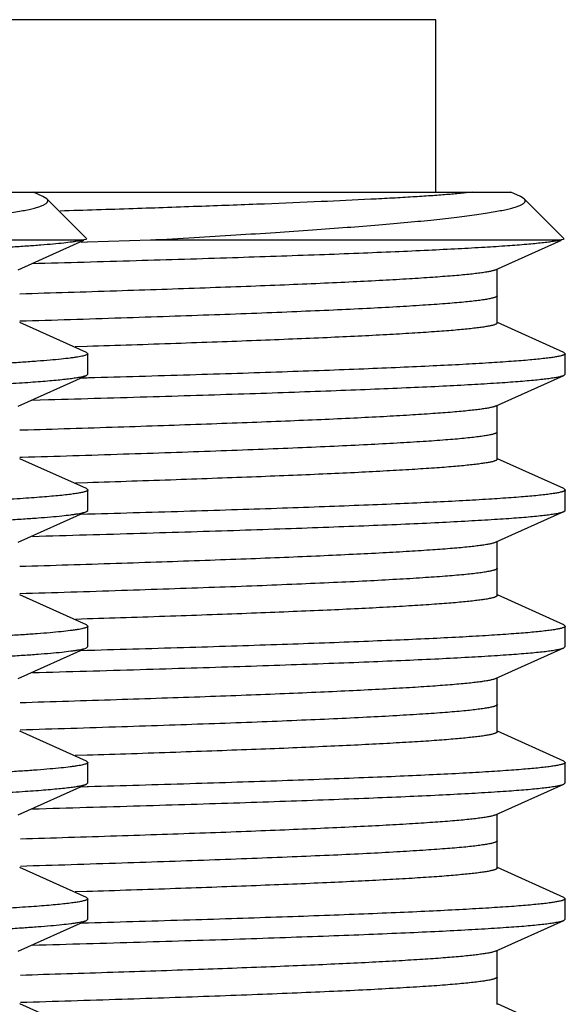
# Model space of a CAD drawing. Header units: inches. Extents: x 0 to 22, y 0 to 17.
# Tile 85 of 217: x 8.1393 to 8.2193, y 5.6267 to 5.7713. Entities that reach past the tile are written whole.
import ezdxf

# ---------------------------------------------------------------- set-up
doc = ezdxf.new("R2010")
doc.units = ezdxf.units.IN
doc.header["$LTSCALE"] = 1.21
doc.header["$MEASUREMENT"] = 0
doc.layers.get('0').update_dxf_attribs({"linetype": 'CONTINUOUS'})
doc.layers.add('02___PRT_ALL_AXES', color=7, linetype='CONTINUOUS')

msp = doc.modelspace()

# ---------------------------------------------------------------- linework, layer by layer
at = {"color": 7, "linetype": 'CONTINUOUS'}
for p, q in [((7.91045, 5.74592), (8.21132, 5.74592)), ((8.14271, 5.7453), (8.14132, 5.74592)), ((8.14328, 5.74494), (8.14271, 5.7453)), ((8.14328, 5.74494), (8.14908, 5.73914)), ((8.21271, 5.7453), (8.21132, 5.74592)), ((8.21328, 5.74494), (8.21271, 5.7453)), ((8.21328, 5.74494), (8.21908, 5.73914)), ((8.08848, 5.73892), (8.14871, 5.73892)), ((8.13908, 5.73454), (8.14872, 5.73888)), ((8.14901, 5.73901), (8.14871, 5.73892)), ((8.14908, 5.73914), (8.14901, 5.73901)), ((8.14925, 5.73865), (8.15848, 5.73892)), ((8.15848, 5.73892), (8.21871, 5.73892)), ((8.20908, 5.73454), (8.21872, 5.73888)), ((8.21901, 5.73901), (8.21871, 5.73892)), ((8.21908, 5.73914), (8.21901, 5.73901)), ((8.14829, 5.73862), (8.14917, 5.73865)), ((8.2093, 5.72673), (8.2093, 5.73463)), ((8.1491, 5.72242), (8.13934, 5.72682)), ((8.2191, 5.72242), (8.20934, 5.72682)), ((8.14921, 5.72329), (8.14745, 5.72323)), ((8.1493, 5.72223), (8.1491, 5.72242)), ((8.1493, 5.71923), (8.1493, 5.72223)), ((8.2193, 5.72223), (8.2191, 5.72242)), ((8.2193, 5.71923), (8.2193, 5.72223)), ((8.13908, 5.71454), (8.1491, 5.71905)), ((8.1492, 5.71865), (8.14825, 5.71862)), ((8.1491, 5.71905), (8.1493, 5.71923)), ((8.1494, 5.71866), (8.1492, 5.71865)), ((8.20908, 5.71454), (8.2191, 5.71905)), ((8.2191, 5.71905), (8.2193, 5.71923)), ((8.1411, 5.71542), (8.14351, 5.71549)), ((8.2093, 5.70673), (8.2093, 5.71463)), ((8.13967, 5.71099), (8.1393, 5.71098)), ((8.1491, 5.70242), (8.13934, 5.70682)), ((8.2191, 5.70242), (8.20934, 5.70682)), ((8.14923, 5.70329), (8.14746, 5.70323)), ((8.1491, 5.70242), (8.1493, 5.70223)), ((8.1493, 5.69923), (8.1493, 5.70223)), ((8.2191, 5.70242), (8.2193, 5.70223)), ((8.2193, 5.69923), (8.2193, 5.70223)), ((8.13908, 5.69454), (8.1491, 5.69905)), ((8.14924, 5.69865), (8.14826, 5.69862)), ((8.1491, 5.69905), (8.1493, 5.69923)), ((8.14945, 5.69866), (8.14924, 5.69865)), ((8.20908, 5.69454), (8.2191, 5.69905)), ((8.2191, 5.69905), (8.2193, 5.69923)), ((8.2093, 5.68673), (8.2093, 5.69463)), ((8.1491, 5.68242), (8.13934, 5.68682)), ((8.2191, 5.68242), (8.20934, 5.68682)), ((8.14922, 5.68329), (8.14746, 5.68323)), ((8.1491, 5.68242), (8.1493, 5.68223)), ((8.2191, 5.68242), (8.2193, 5.68223)), ((8.1493, 5.67923), (8.1493, 5.68223)), ((8.2193, 5.67923), (8.2193, 5.68223)), ((8.13908, 5.67454), (8.1491, 5.67905)), ((8.1492, 5.67865), (8.14826, 5.67862)), ((8.1491, 5.67905), (8.1493, 5.67923)), ((8.1494, 5.67866), (8.1492, 5.67865)), ((8.20908, 5.67454), (8.2191, 5.67905)), ((8.2191, 5.67905), (8.2193, 5.67923)), ((8.2093, 5.66673), (8.2093, 5.67463)), ((8.1491, 5.66242), (8.13934, 5.66682)), ((8.2191, 5.66242), (8.20934, 5.66682)), ((8.14919, 5.66328), (8.14744, 5.66323)), ((8.1491, 5.66242), (8.1493, 5.66223)), ((8.1493, 5.65923), (8.1493, 5.66223)), ((8.2191, 5.66242), (8.2193, 5.66223)), ((8.2193, 5.65923), (8.2193, 5.66223)), ((8.13908, 5.65454), (8.1491, 5.65905)), ((8.1492, 5.65865), (8.14826, 5.65862)), ((8.1491, 5.65905), (8.1493, 5.65923)), ((8.14941, 5.65866), (8.1492, 5.65865)), ((8.20908, 5.65454), (8.2191, 5.65905)), ((8.2191, 5.65905), (8.2193, 5.65923)), ((8.2093, 5.64673), (8.2093, 5.65463)), ((8.1491, 5.64242), (8.13934, 5.64682)), ((8.2191, 5.64242), (8.20934, 5.64682)), ((8.14915, 5.64328), (8.14742, 5.64323)), ((8.1491, 5.64242), (8.1493, 5.64223)), ((8.1493, 5.63923), (8.1493, 5.64223)), ((8.2191, 5.64242), (8.2193, 5.64223)), ((8.2193, 5.63923), (8.2193, 5.64223)), ((8.13908, 5.63454), (8.1491, 5.63905)), ((8.1491, 5.63905), (8.1493, 5.63923)), ((8.20908, 5.63454), (8.2191, 5.63905)), ((8.2191, 5.63905), (8.2193, 5.63923)), ((8.1492, 5.63865), (8.14826, 5.63862)), ((8.14941, 5.63866), (8.1492, 5.63865)), ((8.20908, 5.63454), (8.20864, 5.63439)), ((8.2093, 5.62673), (8.2093, 5.63463)), ((8.1491, 5.62242), (8.13934, 5.62682)), ((8.2191, 5.62242), (8.20934, 5.62682))]:
    msp.add_line(p, q, dxfattribs=at)
at = {"color": 9, "linetype": 'CONTINUOUS'}
msp.add_line((8.13967, 5.70699), (8.1393, 5.70698), dxfattribs=at)
at = {"color": 7, "linetype": 'CONTINUOUS'}
for points, knots in [([(8.08848, 5.73892), (8.09062, 5.73904), (8.09479, 5.73928), (8.10089, 5.73965), (8.10667, 5.74002), (8.11211, 5.74039), (8.11716, 5.74076), (8.12183, 5.74113), (8.12608, 5.7415), (8.1299, 5.74187), (8.13326, 5.74224), (8.13578, 5.74257), (8.13755, 5.74283), (8.1387, 5.74302), (8.13973, 5.74321), (8.14063, 5.7434), (8.14141, 5.74359), (8.14206, 5.74377), (8.14252, 5.74394), (8.14282, 5.74407), (8.143, 5.74417), (8.14315, 5.74426), (8.14327, 5.74436), (8.14335, 5.74446), (8.1434, 5.74455), (8.14342, 5.74466), (8.14341, 5.74476), (8.14336, 5.74486), (8.14331, 5.74492), (8.14328, 5.74494)], [0, 0, 0, 0, 0.114868, 0.224491, 0.32832, 0.425898, 0.516828, 0.600726, 0.677228, 0.745984, 0.806699, 0.859101, 0.882115, 0.902974, 0.921658, 0.938149, 0.952443, 0.964544, 0.974475, 0.978642, 0.98229, 0.98544, 0.988123, 0.990391, 0.992333, 0.994084, 0.995829, 0.997754, 1, 1, 1, 1]), ([(8.20563, 5.74592), (8.20507, 5.74586), (8.20382, 5.74573), (8.2018, 5.74556), (8.19947, 5.74539), (8.19683, 5.74522), (8.1939, 5.74505), (8.18942, 5.74481), (8.18316, 5.74452), (8.1749, 5.74418), (8.16572, 5.74384), (8.15572, 5.74349), (8.14879, 5.74327), (8.14521, 5.74316)], [0, 0, 0, 0, 0.028371, 0.061967, 0.100682, 0.144404, 0.193001, 0.246336, 0.366606, 0.503803, 0.656317, 0.822367, 1, 1, 1, 1]), ([(8.15848, 5.73892), (8.16062, 5.73904), (8.16479, 5.73928), (8.17089, 5.73965), (8.17667, 5.74002), (8.18211, 5.74039), (8.18716, 5.74076), (8.19183, 5.74113), (8.19608, 5.7415), (8.1999, 5.74187), (8.20326, 5.74224), (8.20578, 5.74257), (8.20755, 5.74283), (8.2087, 5.74302), (8.20973, 5.74321), (8.21063, 5.7434), (8.21141, 5.74359), (8.21206, 5.74377), (8.21252, 5.74394), (8.21282, 5.74407), (8.213, 5.74417), (8.21315, 5.74426), (8.21327, 5.74436), (8.21335, 5.74446), (8.2134, 5.74455), (8.21342, 5.74466), (8.21341, 5.74476), (8.21336, 5.74486), (8.21331, 5.74492), (8.21328, 5.74494)], [0, 0, 0, 0, 0.114868, 0.224491, 0.32832, 0.425898, 0.516828, 0.600726, 0.677228, 0.745984, 0.806699, 0.859101, 0.882115, 0.902974, 0.921658, 0.938149, 0.952443, 0.964544, 0.974475, 0.978642, 0.98229, 0.98544, 0.988123, 0.990391, 0.992333, 0.994084, 0.995829, 0.997754, 1, 1, 1, 1]), ([(8.14871, 5.73892), (8.1486, 5.73889), (8.14836, 5.73884), (8.14797, 5.73876), (8.14751, 5.73869), (8.14676, 5.73858), (8.14566, 5.73845), (8.14413, 5.7383), (8.14233, 5.73815), (8.14027, 5.738), (8.13796, 5.73785), (8.13539, 5.7377), (8.13258, 5.73755), (8.12835, 5.73734), (8.1225, 5.73709), (8.11485, 5.73679), (8.10639, 5.73649), (8.09721, 5.73619), (8.08739, 5.73589), (8.07701, 5.73558), (8.06618, 5.73528), (8.05499, 5.73498), (8.03964, 5.73458), (8.02416, 5.73418), (8.00867, 5.73378), (7.99723, 5.73348), (7.98605, 5.73317), (7.97523, 5.73287), (7.96487, 5.73257), (7.95507, 5.73227), (7.94591, 5.73197), (7.93748, 5.73167), (7.93095, 5.73141), (7.92614, 5.73121), (7.92286, 5.73106), (7.91983, 5.73091), (7.91703, 5.73075), (7.91448, 5.7306), (7.91218, 5.73045), (7.91014, 5.7303), (7.9086, 5.73017), (7.9075, 5.73007), (7.90678, 5.72999), (7.90613, 5.72992), (7.90554, 5.72984), (7.90502, 5.72977), (7.90457, 5.72969), (7.90419, 5.72962), (7.90391, 5.72955), (7.90373, 5.7295), (7.90362, 5.72946), (7.90352, 5.72943), (7.90344, 5.72939), (7.90338, 5.72935), (7.90334, 5.72931), (7.90331, 5.72928), (7.9033, 5.72925), (7.9033, 5.72923)], [0, 0, 0, 0, 0.001344, 0.002962, 0.004857, 0.007027, 0.012192, 0.01845, 0.025787, 0.034188, 0.043637, 0.054112, 0.065589, 0.078043, 0.105769, 0.137041, 0.171576, 0.209064, 0.249166, 0.291521, 0.335745, 0.38144, 0.428193, 0.523178, 0.570552, 0.617277, 0.662929, 0.707097, 0.749382, 0.789402, 0.826796, 0.861227, 0.892383, 0.906645, 0.919986, 0.932375, 0.943786, 0.954193, 0.963572, 0.971902, 0.979167, 0.982396, 0.985351, 0.988034, 0.990442, 0.992575, 0.994432, 0.996015, 0.997322, 0.997874, 0.998358, 0.998776, 0.999129, 0.999421, 0.999655, 0.999842, 1, 1, 1, 1]), ([(8.21871, 5.73892), (8.21854, 5.73888), (8.21817, 5.7388), (8.21754, 5.73869), (8.21677, 5.73858), (8.21585, 5.73848), (8.21479, 5.73837), (8.2131, 5.73821), (8.21065, 5.73803), (8.20731, 5.73781), (8.20344, 5.7376), (8.19906, 5.73738), (8.1942, 5.73716), (8.18888, 5.73694), (8.18093, 5.73664), (8.17005, 5.73627), (8.15599, 5.73584), (8.14619, 5.73556), (8.1411, 5.73542)], [0, 0, 0, 0, 0.00642, 0.014662, 0.024724, 0.036602, 0.050287, 0.065765, 0.102026, 0.14523, 0.195178, 0.251635, 0.314343, 0.382999, 0.457288, 0.621329, 0.803376, 1, 1, 1, 1]), ([(8.20908, 5.73454), (8.20903, 5.73451), (8.20893, 5.73447), (8.20875, 5.73442), (8.20854, 5.73436), (8.2082, 5.73429), (8.20768, 5.73419), (8.20695, 5.73408), (8.20609, 5.73397), (8.2051, 5.73386), (8.20397, 5.73375), (8.20221, 5.7336), (8.19969, 5.73341), (8.19628, 5.73319), (8.19239, 5.73297), (8.18803, 5.73275), (8.18323, 5.73252), (8.178, 5.7323), (8.17237, 5.73208), (8.16637, 5.73186), (8.16003, 5.73164), (8.15098, 5.73134), (8.14405, 5.73112), (8.13934, 5.73098)], [0, 0, 0, 0, 0.002163, 0.004788, 0.007885, 0.011457, 0.020033, 0.030527, 0.042937, 0.05725, 0.07345, 0.09152, 0.133198, 0.182082, 0.237942, 0.300511, 0.369482, 0.444527, 0.525275, 0.611338, 0.702295, 0.797704, 1, 1, 1, 1]), ([(8.2093, 5.72673), (8.2093, 5.72673), (8.2093, 5.72671), (8.20928, 5.72668), (8.20926, 5.72665), (8.20922, 5.72661), (8.20915, 5.72657), (8.20903, 5.72651), (8.20889, 5.72646), (8.20863, 5.72638), (8.20833, 5.72631), (8.20798, 5.72625), (8.20767, 5.72619), (8.20734, 5.72614), (8.20682, 5.72606), (8.2061, 5.72597), (8.20514, 5.72587), (8.20405, 5.72576), (8.20284, 5.72565), (8.20151, 5.72554), (8.1995, 5.7254), (8.19669, 5.72521), (8.19297, 5.725), (8.18881, 5.72478), (8.18423, 5.72457), (8.17924, 5.72436), (8.17388, 5.72414), (8.16816, 5.72393), (8.15989, 5.72363), (8.15354, 5.72342), (8.14921, 5.72329)], [0, 0, 0, 0, 0.000452, 0.000942, 0.0015, 0.002148, 0.00376, 0.005839, 0.008413, 0.011496, 0.019208, 0.023844, 0.029002, 0.03468, 0.040881, 0.054844, 0.070882, 0.088979, 0.109113, 0.131265, 0.155413, 0.209587, 0.271383, 0.340531, 0.416711, 0.499578, 0.588756, 0.683831, 0.784377, 1, 1, 1, 1]), ([(8.14929, 5.72219), (8.14928, 5.72218), (8.14926, 5.72215), (8.14921, 5.72211), (8.14915, 5.72207), (8.14903, 5.72202), (8.14883, 5.72195), (8.14854, 5.72188), (8.14819, 5.7218), (8.14776, 5.72173), (8.14726, 5.72165), (8.14646, 5.72155), (8.14529, 5.72141), (8.14367, 5.72126), (8.14179, 5.72111), (8.13964, 5.72096), (8.13723, 5.72081), (8.13456, 5.72066), (8.13164, 5.72051), (8.12849, 5.72035), (8.12509, 5.7202), (8.12012, 5.71999), (8.11338, 5.71973), (8.10471, 5.71943), (8.09532, 5.71913), (8.08529, 5.71882), (8.07472, 5.71852), (8.0637, 5.71822), (8.05234, 5.71791), (8.04074, 5.71761), (8.029, 5.7173), (8.01725, 5.717), (8.00557, 5.7167), (7.99409, 5.71639), (7.9829, 5.71609), (7.97211, 5.71578), (7.96182, 5.71548), (7.95212, 5.71518), (7.94311, 5.71487), (7.93486, 5.71457), (7.92745, 5.71427), (7.92184, 5.71401), (7.91782, 5.7138), (7.91517, 5.71365), (7.91278, 5.7135), (7.91065, 5.71334), (7.90879, 5.71319), (7.90719, 5.71304), (7.90604, 5.71291), (7.90525, 5.7128), (7.90477, 5.71273), (7.90435, 5.71265), (7.904, 5.71258), (7.90373, 5.7125), (7.90357, 5.71245), (7.9035, 5.71242)], [0, 0, 0, 0, 0.000194, 0.000437, 0.00074, 0.001106, 0.002038, 0.003243, 0.004726, 0.006489, 0.008533, 0.010857, 0.016341, 0.022932, 0.030618, 0.039382, 0.049203, 0.060062, 0.071932, 0.084786, 0.098596, 0.11333, 0.145431, 0.180796, 0.2191, 0.259991, 0.303093, 0.348009, 0.394328, 0.441623, 0.489461, 0.537401, 0.585, 0.631822, 0.677435, 0.721422, 0.763376, 0.802915, 0.839673, 0.873313, 0.903527, 0.930038, 0.941828, 0.952604, 0.962342, 0.97102, 0.978619, 0.985122, 0.990517, 0.992796, 0.994794, 0.996512, 0.997951, 0.999112, 1, 1, 1, 1]), ([(8.1493, 5.72223), (8.1493, 5.72223), (8.1493, 5.72222), (8.14929, 5.7222), (8.14929, 5.72219)], [0, 0, 0, 0, 0.241161, 1, 1, 1, 1]), ([(8.21929, 5.72219), (8.21928, 5.72217), (8.21924, 5.72213), (8.21915, 5.72207), (8.21903, 5.72202), (8.21887, 5.72197), (8.21867, 5.72191), (8.21834, 5.72183), (8.21783, 5.72174), (8.21711, 5.72163), (8.21624, 5.72152), (8.21523, 5.72141), (8.21408, 5.7213), (8.21278, 5.72119), (8.21077, 5.72104), (8.20792, 5.72085), (8.2041, 5.72063), (8.19976, 5.72041), (8.19492, 5.72019), (8.18961, 5.71997), (8.18384, 5.71975), (8.17766, 5.71953), (8.17108, 5.71931), (8.16162, 5.71901), (8.15435, 5.7188), (8.1494, 5.71866)], [0, 0, 0, 0, 0.001036, 0.002472, 0.004373, 0.006763, 0.009656, 0.013058, 0.021403, 0.031811, 0.044279, 0.058795, 0.075347, 0.093918, 0.11449, 0.161529, 0.216243, 0.278377, 0.347628, 0.423672, 0.506138, 0.594636, 0.688735, 0.787986, 1, 1, 1, 1]), ([(8.2193, 5.72223), (8.2193, 5.72223), (8.2193, 5.72222), (8.21929, 5.7222), (8.21929, 5.72219)], [0, 0, 0, 0, 0.241161, 1, 1, 1, 1]), ([(8.07351, 5.71549), (8.07864, 5.71563), (8.08618, 5.71585), (8.09602, 5.71615), (8.10292, 5.71637), (8.10944, 5.71659), (8.11555, 5.71682), (8.12123, 5.71704), (8.12645, 5.71726), (8.13117, 5.71748), (8.13538, 5.7177), (8.13856, 5.71789), (8.14083, 5.71804), (8.14232, 5.71816), (8.14367, 5.71827), (8.14488, 5.71838), (8.14595, 5.71849), (8.14686, 5.7186), (8.14763, 5.71871), (8.14818, 5.7188), (8.14855, 5.71888), (8.14876, 5.71894), (8.14894, 5.71899), (8.14905, 5.71903), (8.1491, 5.71905)], [0, 0, 0, 0, 0.203203, 0.298997, 0.390264, 0.476576, 0.557517, 0.632681, 0.701705, 0.764253, 0.820023, 0.868745, 0.890387, 0.910183, 0.928111, 0.944146, 0.958272, 0.970478, 0.980753, 0.989089, 0.992532, 0.995495, 0.997981, 1, 1, 1, 1]), ([(8.14351, 5.71549), (8.14864, 5.71563), (8.15618, 5.71585), (8.16602, 5.71615), (8.17292, 5.71637), (8.17944, 5.71659), (8.18555, 5.71682), (8.19123, 5.71704), (8.19645, 5.71726), (8.20117, 5.71748), (8.20538, 5.7177), (8.20856, 5.71789), (8.21083, 5.71804), (8.21232, 5.71816), (8.21367, 5.71827), (8.21488, 5.71838), (8.21595, 5.71849), (8.21686, 5.7186), (8.21763, 5.71871), (8.21818, 5.7188), (8.21855, 5.71888), (8.21876, 5.71894), (8.21894, 5.71899), (8.21905, 5.71903), (8.2191, 5.71905)], [0, 0, 0, 0, 0.203203, 0.298997, 0.390264, 0.476576, 0.557517, 0.632681, 0.701705, 0.764253, 0.820023, 0.868745, 0.890387, 0.910183, 0.928111, 0.944146, 0.958272, 0.970478, 0.980753, 0.989089, 0.992532, 0.995495, 0.997981, 1, 1, 1, 1]), ([(8.20908, 5.71454), (8.20903, 5.71451), (8.20893, 5.71447), (8.20875, 5.71442), (8.20855, 5.71437), (8.2082, 5.71429), (8.20768, 5.71419), (8.20696, 5.71408), (8.20611, 5.71397), (8.20512, 5.71386), (8.204, 5.71375), (8.20224, 5.7136), (8.19973, 5.71341), (8.19635, 5.71319), (8.19248, 5.71297), (8.18814, 5.71275), (8.18336, 5.71253), (8.17815, 5.71231), (8.17255, 5.71209), (8.16658, 5.71187), (8.16027, 5.71165), (8.15126, 5.71135), (8.14436, 5.71113), (8.13967, 5.71099)], [0, 0, 0, 0, 0.002166, 0.004795, 0.007894, 0.011469, 0.020048, 0.030543, 0.042951, 0.057262, 0.073459, 0.091524, 0.133187, 0.182054, 0.237893, 0.300442, 0.369394, 0.444426, 0.525163, 0.611215, 0.702175, 0.797626, 1, 1, 1, 1]), ([(8.2093, 5.70673), (8.2093, 5.70673), (8.2093, 5.70671), (8.20928, 5.70668), (8.20926, 5.70665), (8.20922, 5.70661), (8.20915, 5.70657), (8.20903, 5.70651), (8.20889, 5.70646), (8.20863, 5.70638), (8.20822, 5.70629), (8.20764, 5.70619), (8.20694, 5.70608), (8.2061, 5.70597), (8.20514, 5.70587), (8.20405, 5.70576), (8.20285, 5.70565), (8.20152, 5.70554), (8.1995, 5.7054), (8.19669, 5.70521), (8.19298, 5.705), (8.18882, 5.70478), (8.18424, 5.70457), (8.17926, 5.70436), (8.1739, 5.70414), (8.16818, 5.70393), (8.15992, 5.70363), (8.15357, 5.70342), (8.14923, 5.70329)], [0, 0, 0, 0, 0.000452, 0.000942, 0.0015, 0.002148, 0.00376, 0.00584, 0.008415, 0.011498, 0.019208, 0.028999, 0.040877, 0.054841, 0.070878, 0.088972, 0.109104, 0.131254, 0.155402, 0.20957, 0.271362, 0.340506, 0.41668, 0.499547, 0.588721, 0.683787, 0.784321, 1, 1, 1, 1]), ([(8.14929, 5.70219), (8.14928, 5.70217), (8.14923, 5.70212), (8.14914, 5.70207), (8.149, 5.70201), (8.14883, 5.70195), (8.14862, 5.7019), (8.14825, 5.70181), (8.1477, 5.70172), (8.14691, 5.7016), (8.14596, 5.70149), (8.14485, 5.70137), (8.14359, 5.70126), (8.14217, 5.70114), (8.1406, 5.70103), (8.13888, 5.70091), (8.13629, 5.70075), (8.1327, 5.70056), (8.12797, 5.70033), (8.1227, 5.7001), (8.11692, 5.69987), (8.11066, 5.69964), (8.10396, 5.69941), (8.09684, 5.69918), (8.08665, 5.69886), (8.07883, 5.69864), (8.07351, 5.69849)], [0, 0, 0, 0, 0.001014, 0.002439, 0.004337, 0.006733, 0.009639, 0.01306, 0.021464, 0.031954, 0.044523, 0.059159, 0.07585, 0.094576, 0.115312, 0.13803, 0.162705, 0.217791, 0.280277, 0.349841, 0.426115, 0.508704, 0.59716, 0.691022, 0.789811, 1, 1, 1, 1]), ([(8.1493, 5.70223), (8.1493, 5.70223), (8.1493, 5.70222), (8.14929, 5.7022), (8.14929, 5.70219)], [0, 0, 0, 0, 0.240788, 1, 1, 1, 1]), ([(8.21929, 5.70219), (8.21928, 5.70217), (8.21923, 5.70213), (8.21915, 5.70207), (8.21902, 5.70202), (8.21886, 5.70196), (8.21867, 5.70191), (8.21834, 5.70183), (8.21783, 5.70174), (8.2171, 5.70163), (8.21624, 5.70152), (8.21523, 5.70141), (8.21407, 5.7013), (8.21278, 5.70119), (8.21077, 5.70104), (8.20792, 5.70085), (8.2041, 5.70063), (8.19977, 5.70041), (8.19493, 5.70019), (8.18962, 5.69997), (8.18386, 5.69975), (8.17768, 5.69953), (8.17111, 5.69931), (8.16165, 5.69901), (8.15439, 5.6988), (8.14945, 5.69866)], [0, 0, 0, 0, 0.001042, 0.002486, 0.004393, 0.006791, 0.009691, 0.013101, 0.021459, 0.031879, 0.044357, 0.058881, 0.075441, 0.09402, 0.114596, 0.161638, 0.216355, 0.278482, 0.347726, 0.423755, 0.506209, 0.594688, 0.68876, 0.787984, 1, 1, 1, 1]), ([(8.2193, 5.70223), (8.2193, 5.70223), (8.2193, 5.70222), (8.21929, 5.7022), (8.21929, 5.70219)], [0, 0, 0, 0, 0.240788, 1, 1, 1, 1]), ([(7.9033, 5.68923), (7.9033, 5.68925), (7.90331, 5.68928), (7.90334, 5.68932), (7.90338, 5.68935), (7.90345, 5.68939), (7.90353, 5.68943), (7.90363, 5.68947), (7.90374, 5.68951), (7.90393, 5.68956), (7.90421, 5.68962), (7.9046, 5.6897), (7.90507, 5.68978), (7.9056, 5.68985), (7.9062, 5.68993), (7.90688, 5.69), (7.90762, 5.69008), (7.90874, 5.69019), (7.91032, 5.69032), (7.91241, 5.69047), (7.91477, 5.69062), (7.91739, 5.69078), (7.92026, 5.69093), (7.92338, 5.69108), (7.92673, 5.69123), (7.93166, 5.69144), (7.93836, 5.6917), (7.94699, 5.69201), (7.95636, 5.69231), (7.96637, 5.69262), (7.97694, 5.69292), (7.98797, 5.69323), (7.99936, 5.69353), (8.011, 5.69384), (8.02278, 5.69414), (8.03459, 5.69445), (8.04632, 5.69475), (8.05787, 5.69506), (8.06913, 5.69536), (8.07998, 5.69567), (8.09034, 5.69597), (8.10011, 5.69628), (8.10919, 5.69658), (8.1175, 5.69689), (8.12496, 5.69719), (8.13062, 5.69745), (8.13467, 5.69766), (8.13734, 5.69782), (8.13975, 5.69797), (8.1419, 5.69812), (8.14377, 5.69827), (8.14538, 5.69842), (8.14654, 5.69856), (8.14733, 5.69866), (8.14782, 5.69874), (8.14824, 5.69881), (8.14859, 5.69889), (8.14887, 5.69896), (8.14903, 5.69902), (8.1491, 5.69905)], [0, 0, 0, 0, 0.00016, 0.00035, 0.000589, 0.000887, 0.001248, 0.001676, 0.002172, 0.002737, 0.004077, 0.005697, 0.007601, 0.009787, 0.012256, 0.015005, 0.018035, 0.021342, 0.028787, 0.037324, 0.046933, 0.057592, 0.069278, 0.081963, 0.095618, 0.110212, 0.14208, 0.177272, 0.215461, 0.256295, 0.299394, 0.344359, 0.390773, 0.438206, 0.486219, 0.534365, 0.582197, 0.629271, 0.675151, 0.719412, 0.761644, 0.801456, 0.838478, 0.872365, 0.902807, 0.929519, 0.941399, 0.952258, 0.96207, 0.970814, 0.978471, 0.985022, 0.990456, 0.992751, 0.994763, 0.996493, 0.99794, 0.999108, 1, 1, 1, 1]), ([(8.14118, 5.69542), (8.14644, 5.69557), (8.1542, 5.69579), (8.16433, 5.6961), (8.17143, 5.69632), (8.17816, 5.69655), (8.18446, 5.69678), (8.19032, 5.697), (8.19571, 5.69723), (8.20059, 5.69745), (8.20494, 5.69768), (8.20822, 5.69787), (8.21057, 5.69803), (8.21211, 5.69814), (8.21351, 5.69825), (8.21475, 5.69836), (8.21585, 5.69848), (8.2168, 5.69859), (8.21759, 5.6987), (8.21816, 5.6988), (8.21853, 5.69888), (8.21876, 5.69893), (8.21894, 5.69899), (8.21905, 5.69903), (8.2191, 5.69905)], [0, 0, 0, 0, 0.202611, 0.298257, 0.389477, 0.475805, 0.556809, 0.632072, 0.701222, 0.763901, 0.819803, 0.86864, 0.890333, 0.910175, 0.928138, 0.944199, 0.958344, 0.970558, 0.980831, 0.989153, 0.992584, 0.995532, 0.998001, 1, 1, 1, 1]), ([(8.20908, 5.69454), (8.20903, 5.69451), (8.20893, 5.69447), (8.20875, 5.69442), (8.20854, 5.69436), (8.2082, 5.69429), (8.20768, 5.69419), (8.20695, 5.69408), (8.20609, 5.69397), (8.2051, 5.69386), (8.20397, 5.69375), (8.20221, 5.6936), (8.19969, 5.69341), (8.19628, 5.69319), (8.19239, 5.69297), (8.18803, 5.69275), (8.18322, 5.69252), (8.17799, 5.6923), (8.17236, 5.69208), (8.16636, 5.69186), (8.16002, 5.69164), (8.15097, 5.69134), (8.14404, 5.69112), (8.13933, 5.69098)], [0, 0, 0, 0, 0.002162, 0.004788, 0.007885, 0.011457, 0.020035, 0.030528, 0.042936, 0.057249, 0.073451, 0.091522, 0.133197, 0.182084, 0.237943, 0.300513, 0.369484, 0.444529, 0.525278, 0.61134, 0.702298, 0.797705, 1, 1, 1, 1]), ([(8.2093, 5.68673), (8.2093, 5.68673), (8.2093, 5.68671), (8.20928, 5.68668), (8.20926, 5.68665), (8.20922, 5.68661), (8.20915, 5.68657), (8.20903, 5.68651), (8.20889, 5.68646), (8.20863, 5.68638), (8.20822, 5.68629), (8.20764, 5.68619), (8.20693, 5.68608), (8.2061, 5.68597), (8.20514, 5.68587), (8.20405, 5.68576), (8.20284, 5.68565), (8.20151, 5.68554), (8.1995, 5.6854), (8.19669, 5.68521), (8.19297, 5.685), (8.18882, 5.68478), (8.18423, 5.68457), (8.17925, 5.68436), (8.17389, 5.68414), (8.16816, 5.68393), (8.1599, 5.68363), (8.15355, 5.68342), (8.14922, 5.68329)], [0, 0, 0, 0, 0.000452, 0.000942, 0.0015, 0.002148, 0.00376, 0.00584, 0.008415, 0.011497, 0.019209, 0.029001, 0.040879, 0.054843, 0.070882, 0.088977, 0.109111, 0.131262, 0.155411, 0.209584, 0.271378, 0.340527, 0.416706, 0.499573, 0.58875, 0.683826, 0.784373, 1, 1, 1, 1]), ([(8.14929, 5.68219), (8.14928, 5.68218), (8.14926, 5.68215), (8.14921, 5.68211), (8.14915, 5.68207), (8.14903, 5.68202), (8.14883, 5.68195), (8.14854, 5.68188), (8.14819, 5.6818), (8.14776, 5.68173), (8.14726, 5.68165), (8.14646, 5.68155), (8.14529, 5.68141), (8.14367, 5.68126), (8.14179, 5.68111), (8.13964, 5.68096), (8.13723, 5.68081), (8.13456, 5.68066), (8.13164, 5.68051), (8.12849, 5.68035), (8.12509, 5.6802), (8.12012, 5.67999), (8.11338, 5.67973), (8.10471, 5.67943), (8.09532, 5.67913), (8.08529, 5.67882), (8.07472, 5.67852), (8.0637, 5.67822), (8.05234, 5.67791), (8.04074, 5.67761), (8.029, 5.6773), (8.01725, 5.677), (8.00557, 5.6767), (7.99409, 5.67639), (7.9829, 5.67609), (7.97211, 5.67578), (7.96182, 5.67548), (7.95212, 5.67518), (7.94311, 5.67487), (7.93486, 5.67457), (7.92745, 5.67427), (7.92184, 5.67401), (7.91782, 5.6738), (7.91517, 5.67365), (7.91278, 5.6735), (7.91065, 5.67334), (7.90879, 5.67319), (7.90719, 5.67304), (7.90604, 5.67291), (7.90525, 5.6728), (7.90477, 5.67273), (7.90435, 5.67265), (7.904, 5.67258), (7.90373, 5.6725), (7.90357, 5.67245), (7.9035, 5.67242)], [0, 0, 0, 0, 0.000194, 0.000437, 0.00074, 0.001106, 0.002038, 0.003243, 0.004726, 0.006489, 0.008533, 0.010857, 0.016341, 0.022932, 0.030618, 0.039382, 0.049203, 0.060062, 0.071932, 0.084786, 0.098596, 0.11333, 0.14543, 0.180796, 0.219101, 0.259992, 0.303094, 0.348011, 0.394329, 0.441625, 0.489463, 0.537402, 0.585001, 0.631823, 0.677436, 0.721423, 0.763377, 0.802916, 0.839674, 0.873313, 0.903528, 0.930038, 0.941828, 0.952604, 0.962342, 0.97102, 0.978619, 0.985122, 0.990517, 0.992796, 0.994794, 0.996513, 0.997951, 0.999112, 1, 1, 1, 1]), ([(8.1493, 5.68223), (8.1493, 5.68223), (8.1493, 5.68222), (8.14929, 5.6822), (8.14929, 5.68219)], [0, 0, 0, 0, 0.241154, 1, 1, 1, 1]), ([(8.21929, 5.68219), (8.21928, 5.68217), (8.21924, 5.68213), (8.21915, 5.68207), (8.21903, 5.68202), (8.21887, 5.68197), (8.21867, 5.68191), (8.21834, 5.68183), (8.21783, 5.68174), (8.21711, 5.68163), (8.21624, 5.68152), (8.21523, 5.68141), (8.21408, 5.6813), (8.21278, 5.68119), (8.21077, 5.68104), (8.20792, 5.68085), (8.2041, 5.68063), (8.19976, 5.68041), (8.19492, 5.68019), (8.18961, 5.67997), (8.18385, 5.67975), (8.17766, 5.67953), (8.17108, 5.67931), (8.16162, 5.67901), (8.15435, 5.6788), (8.1494, 5.67866)], [0, 0, 0, 0, 0.001036, 0.002473, 0.004373, 0.006764, 0.009657, 0.013059, 0.021404, 0.031812, 0.04428, 0.058796, 0.075347, 0.093918, 0.11449, 0.161528, 0.216242, 0.278375, 0.347625, 0.423669, 0.506134, 0.594632, 0.688732, 0.787983, 1, 1, 1, 1]), ([(8.2193, 5.68223), (8.2193, 5.68223), (8.2193, 5.68222), (8.21929, 5.6822), (8.21929, 5.68219)], [0, 0, 0, 0, 0.241154, 1, 1, 1, 1]), ([(7.9033, 5.66923), (7.9033, 5.66925), (7.90331, 5.66928), (7.90334, 5.66932), (7.90338, 5.66935), (7.90345, 5.66939), (7.90353, 5.66943), (7.90363, 5.66947), (7.90374, 5.66951), (7.90393, 5.66956), (7.90421, 5.66962), (7.9046, 5.6697), (7.90507, 5.66978), (7.9056, 5.66985), (7.9062, 5.66993), (7.90688, 5.67), (7.90762, 5.67008), (7.90874, 5.67019), (7.91032, 5.67032), (7.91241, 5.67047), (7.91477, 5.67062), (7.91739, 5.67078), (7.92026, 5.67093), (7.92338, 5.67108), (7.92673, 5.67123), (7.93166, 5.67144), (7.93836, 5.6717), (7.94699, 5.67201), (7.95636, 5.67231), (7.96637, 5.67262), (7.97694, 5.67292), (7.98797, 5.67323), (7.99936, 5.67353), (8.011, 5.67384), (8.02278, 5.67414), (8.03459, 5.67445), (8.04632, 5.67475), (8.05787, 5.67506), (8.06913, 5.67536), (8.07998, 5.67567), (8.09034, 5.67597), (8.10011, 5.67628), (8.10919, 5.67658), (8.1175, 5.67689), (8.12496, 5.67719), (8.13062, 5.67745), (8.13467, 5.67766), (8.13734, 5.67782), (8.13975, 5.67797), (8.1419, 5.67812), (8.14377, 5.67827), (8.14538, 5.67842), (8.14654, 5.67856), (8.14733, 5.67866), (8.14782, 5.67874), (8.14824, 5.67881), (8.14859, 5.67889), (8.14887, 5.67896), (8.14903, 5.67902), (8.1491, 5.67905)], [0, 0, 0, 0, 0.00016, 0.00035, 0.000589, 0.000887, 0.001248, 0.001676, 0.002172, 0.002737, 0.004077, 0.005697, 0.007601, 0.009787, 0.012256, 0.015005, 0.018034, 0.021342, 0.028787, 0.037324, 0.046933, 0.057592, 0.069278, 0.081963, 0.095618, 0.110212, 0.14208, 0.177272, 0.215461, 0.256295, 0.299394, 0.344359, 0.390773, 0.438206, 0.486219, 0.534365, 0.582197, 0.629271, 0.675151, 0.719413, 0.761645, 0.801457, 0.838478, 0.872366, 0.902807, 0.929519, 0.9414, 0.952258, 0.96207, 0.970814, 0.978471, 0.985022, 0.990456, 0.992751, 0.994763, 0.996493, 0.99794, 0.999108, 1, 1, 1, 1]), ([(8.14118, 5.67542), (8.14645, 5.67557), (8.1542, 5.67579), (8.16433, 5.6761), (8.17143, 5.67632), (8.17816, 5.67655), (8.18446, 5.67678), (8.19032, 5.677), (8.19571, 5.67723), (8.20059, 5.67745), (8.20494, 5.67768), (8.20822, 5.67787), (8.21057, 5.67803), (8.21211, 5.67814), (8.21351, 5.67825), (8.21475, 5.67836), (8.21585, 5.67848), (8.2168, 5.67859), (8.21759, 5.6787), (8.21816, 5.6788), (8.21853, 5.67888), (8.21876, 5.67893), (8.21894, 5.67899), (8.21905, 5.67903), (8.2191, 5.67905)], [0, 0, 0, 0, 0.202613, 0.29826, 0.38948, 0.475809, 0.556812, 0.632076, 0.701225, 0.763904, 0.819805, 0.868641, 0.890334, 0.910175, 0.928138, 0.9442, 0.958344, 0.970559, 0.980831, 0.989153, 0.992584, 0.995532, 0.998001, 1, 1, 1, 1]), ([(8.20908, 5.67454), (8.20903, 5.67451), (8.20893, 5.67447), (8.20875, 5.67442), (8.20854, 5.67436), (8.2082, 5.67429), (8.20768, 5.67419), (8.20695, 5.67408), (8.20609, 5.67397), (8.2051, 5.67386), (8.20398, 5.67375), (8.20221, 5.6736), (8.19969, 5.67341), (8.19629, 5.67319), (8.1924, 5.67297), (8.18805, 5.67275), (8.18324, 5.67253), (8.17801, 5.6723), (8.17239, 5.67208), (8.16639, 5.67186), (8.16005, 5.67164), (8.15101, 5.67134), (8.14408, 5.67112), (8.13937, 5.67098)], [0, 0, 0, 0, 0.002162, 0.004788, 0.007885, 0.011458, 0.020037, 0.030531, 0.042938, 0.05725, 0.073451, 0.091523, 0.133195, 0.18208, 0.237936, 0.300504, 0.369474, 0.444515, 0.525264, 0.611325, 0.702284, 0.797694, 1, 1, 1, 1]), ([(8.2093, 5.66673), (8.2093, 5.66673), (8.2093, 5.66671), (8.20928, 5.66668), (8.20926, 5.66665), (8.20922, 5.66661), (8.20915, 5.66657), (8.20903, 5.66651), (8.20889, 5.66646), (8.20863, 5.66638), (8.20832, 5.66631), (8.20798, 5.66625), (8.20767, 5.66619), (8.20733, 5.66614), (8.20682, 5.66606), (8.2061, 5.66597), (8.20514, 5.66587), (8.20405, 5.66576), (8.20284, 5.66565), (8.20151, 5.66554), (8.19949, 5.66539), (8.19668, 5.66521), (8.19297, 5.665), (8.18881, 5.66478), (8.18422, 5.66457), (8.17924, 5.66435), (8.17387, 5.66414), (8.16814, 5.66393), (8.15988, 5.66363), (8.15353, 5.66342), (8.14919, 5.66328)], [0, 0, 0, 0, 0.000452, 0.000942, 0.0015, 0.002148, 0.003759, 0.005839, 0.008413, 0.011496, 0.019208, 0.023844, 0.029002, 0.034681, 0.040882, 0.054845, 0.070883, 0.088981, 0.109116, 0.131268, 0.155416, 0.209592, 0.271389, 0.340538, 0.416719, 0.499586, 0.588764, 0.683838, 0.784382, 1, 1, 1, 1]), ([(8.14929, 5.66219), (8.14928, 5.66218), (8.14926, 5.66215), (8.14921, 5.66211), (8.14915, 5.66207), (8.14903, 5.66202), (8.14883, 5.66195), (8.14854, 5.66188), (8.14819, 5.6618), (8.14776, 5.66173), (8.14726, 5.66165), (8.14646, 5.66155), (8.14529, 5.66141), (8.14367, 5.66126), (8.14179, 5.66111), (8.13964, 5.66096), (8.13723, 5.66081), (8.13456, 5.66066), (8.13165, 5.66051), (8.12849, 5.66035), (8.12509, 5.6602), (8.12012, 5.65999), (8.11338, 5.65973), (8.10471, 5.65943), (8.09532, 5.65913), (8.08529, 5.65882), (8.07472, 5.65852), (8.0637, 5.65822), (8.05234, 5.65791), (8.04074, 5.65761), (8.029, 5.6573), (8.01725, 5.657), (8.00557, 5.6567), (7.99409, 5.65639), (7.9829, 5.65609), (7.97211, 5.65578), (7.96182, 5.65548), (7.95212, 5.65518), (7.94311, 5.65487), (7.93486, 5.65457), (7.92745, 5.65427), (7.92184, 5.65401), (7.91782, 5.6538), (7.91517, 5.65365), (7.91278, 5.6535), (7.91065, 5.65334), (7.90879, 5.65319), (7.90719, 5.65304), (7.90604, 5.65291), (7.90525, 5.6528), (7.90477, 5.65273), (7.90435, 5.65265), (7.904, 5.65258), (7.90373, 5.6525), (7.90357, 5.65245), (7.9035, 5.65242)], [0, 0, 0, 0, 0.000194, 0.000437, 0.00074, 0.001106, 0.002038, 0.003243, 0.004726, 0.006489, 0.008533, 0.010857, 0.016341, 0.022931, 0.030618, 0.039381, 0.049203, 0.060061, 0.071931, 0.084785, 0.098594, 0.113328, 0.145429, 0.180795, 0.2191, 0.259992, 0.303094, 0.34801, 0.394329, 0.441625, 0.489462, 0.537402, 0.585001, 0.631822, 0.677435, 0.721422, 0.763377, 0.802916, 0.839674, 0.873314, 0.903528, 0.930038, 0.941828, 0.952604, 0.962342, 0.97102, 0.978619, 0.985122, 0.990517, 0.992796, 0.994794, 0.996513, 0.997951, 0.999112, 1, 1, 1, 1]), ([(8.1493, 5.66223), (8.1493, 5.66223), (8.1493, 5.66222), (8.14929, 5.6622), (8.14929, 5.66219)], [0, 0, 0, 0, 0.241156, 1, 1, 1, 1]), ([(8.21929, 5.66219), (8.21928, 5.66217), (8.21924, 5.66213), (8.21915, 5.66207), (8.21903, 5.66202), (8.21887, 5.66197), (8.21867, 5.66191), (8.21834, 5.66183), (8.21783, 5.66174), (8.21711, 5.66163), (8.21624, 5.66152), (8.21523, 5.66141), (8.21408, 5.6613), (8.21278, 5.66119), (8.21078, 5.66104), (8.20792, 5.66085), (8.2041, 5.66063), (8.19976, 5.66041), (8.19492, 5.66019), (8.18961, 5.65997), (8.18385, 5.65975), (8.17766, 5.65953), (8.17108, 5.65931), (8.16162, 5.65901), (8.15435, 5.6588), (8.14941, 5.65866)], [0, 0, 0, 0, 0.001036, 0.002473, 0.004373, 0.006764, 0.009657, 0.013059, 0.021403, 0.031811, 0.044279, 0.058795, 0.075346, 0.093917, 0.114489, 0.161526, 0.216239, 0.278371, 0.347622, 0.423665, 0.50613, 0.594629, 0.688729, 0.787981, 1, 1, 1, 1]), ([(8.2193, 5.66223), (8.2193, 5.66223), (8.2193, 5.66222), (8.21929, 5.6622), (8.21929, 5.66219)], [0, 0, 0, 0, 0.241156, 1, 1, 1, 1]), ([(7.93954, 5.65174), (7.94399, 5.6519), (7.9534, 5.65222), (7.96817, 5.65267), (7.98414, 5.65312), (8.00097, 5.65358), (8.01832, 5.65403), (8.03584, 5.65448), (8.05316, 5.65493), (8.06993, 5.65538), (8.0834, 5.65577), (8.09364, 5.65608), (8.10083, 5.6563), (8.10763, 5.65653), (8.11402, 5.65676), (8.11995, 5.65699), (8.12541, 5.65721), (8.13035, 5.65744), (8.13476, 5.65767), (8.13808, 5.65786), (8.14046, 5.65802), (8.14202, 5.65813), (8.14344, 5.65825), (8.1447, 5.65836), (8.14581, 5.65847), (8.14677, 5.65858), (8.14758, 5.6587), (8.14815, 5.65879), (8.14853, 5.65888), (8.14875, 5.65893), (8.14894, 5.65899), (8.14905, 5.65903), (8.1491, 5.65905)], [0, 0, 0, 0, 0.063743, 0.134683, 0.211354, 0.292186, 0.375518, 0.459639, 0.542816, 0.623342, 0.699565, 0.73557, 0.76992, 0.802438, 0.832958, 0.861322, 0.887387, 0.911016, 0.932092, 0.950505, 0.958684, 0.966164, 0.972935, 0.978989, 0.98432, 0.988922, 0.992791, 0.995924, 0.997214, 0.998323, 0.99925, 1, 1, 1, 1]), ([(8.14118, 5.65542), (8.14645, 5.65557), (8.1542, 5.65579), (8.16433, 5.6561), (8.17143, 5.65632), (8.17816, 5.65655), (8.18446, 5.65678), (8.19032, 5.657), (8.19571, 5.65723), (8.20059, 5.65745), (8.20494, 5.65768), (8.20822, 5.65787), (8.21057, 5.65803), (8.21211, 5.65814), (8.21351, 5.65825), (8.21475, 5.65836), (8.21585, 5.65848), (8.2168, 5.65859), (8.21759, 5.6587), (8.21816, 5.6588), (8.21853, 5.65888), (8.21876, 5.65893), (8.21894, 5.65899), (8.21905, 5.65903), (8.2191, 5.65905)], [0, 0, 0, 0, 0.202613, 0.29826, 0.38948, 0.475809, 0.556813, 0.632076, 0.701225, 0.763904, 0.819805, 0.868641, 0.890334, 0.910175, 0.928138, 0.9442, 0.958344, 0.970558, 0.98083, 0.989153, 0.992584, 0.995532, 0.998001, 1, 1, 1, 1]), ([(8.20908, 5.65454), (8.20903, 5.65451), (8.20893, 5.65447), (8.20875, 5.65442), (8.20854, 5.65436), (8.2082, 5.65429), (8.20768, 5.65419), (8.20695, 5.65408), (8.2061, 5.65397), (8.2051, 5.65386), (8.20398, 5.65375), (8.20222, 5.6536), (8.1997, 5.65341), (8.1963, 5.65319), (8.19241, 5.65297), (8.18805, 5.65275), (8.18325, 5.65253), (8.17803, 5.65231), (8.1724, 5.65208), (8.16641, 5.65186), (8.16007, 5.65164), (8.15103, 5.65134), (8.14411, 5.65112), (8.1394, 5.65098)], [0, 0, 0, 0, 0.002162, 0.004787, 0.007884, 0.011458, 0.020037, 0.030532, 0.042939, 0.05725, 0.073451, 0.091523, 0.133193, 0.182077, 0.237932, 0.300497, 0.369466, 0.444505, 0.525253, 0.611313, 0.702274, 0.797686, 1, 1, 1, 1]), ([(8.2093, 5.64673), (8.2093, 5.64673), (8.2093, 5.64671), (8.20928, 5.64668), (8.20926, 5.64665), (8.20922, 5.64661), (8.20915, 5.64657), (8.20903, 5.64651), (8.20889, 5.64646), (8.20863, 5.64638), (8.20832, 5.64631), (8.20798, 5.64625), (8.20767, 5.64619), (8.20733, 5.64614), (8.20682, 5.64606), (8.2061, 5.64597), (8.20513, 5.64587), (8.20405, 5.64576), (8.20284, 5.64565), (8.2015, 5.64554), (8.19949, 5.64539), (8.19667, 5.64521), (8.19295, 5.645), (8.18879, 5.64478), (8.1842, 5.64457), (8.17921, 5.64435), (8.17384, 5.64414), (8.16812, 5.64392), (8.15985, 5.64363), (8.15349, 5.64342), (8.14915, 5.64328)], [0, 0, 0, 0, 0.000452, 0.000941, 0.0015, 0.002148, 0.00376, 0.005839, 0.008412, 0.011494, 0.019207, 0.023844, 0.029002, 0.034683, 0.040884, 0.054847, 0.070886, 0.088984, 0.109122, 0.131276, 0.155425, 0.209602, 0.271404, 0.340553, 0.416738, 0.499604, 0.588782, 0.683856, 0.784396, 1, 1, 1, 1]), ([(8.14929, 5.64219), (8.14928, 5.64217), (8.14923, 5.64212), (8.14914, 5.64207), (8.149, 5.64201), (8.14883, 5.64195), (8.14861, 5.6419), (8.14825, 5.64181), (8.14768, 5.64171), (8.14689, 5.6416), (8.14593, 5.64148), (8.14481, 5.64137), (8.14354, 5.64125), (8.14211, 5.64114), (8.14052, 5.64102), (8.13878, 5.64091), (8.13616, 5.64075), (8.13253, 5.64055), (8.12774, 5.64032), (8.12242, 5.64009), (8.11658, 5.63985), (8.11026, 5.63962), (8.10349, 5.63939), (8.0963, 5.63916), (8.08874, 5.63893), (8.08085, 5.6387), (8.06978, 5.63838), (8.05545, 5.63799), (8.03785, 5.63753), (8.02, 5.63707), (8.0023, 5.63661), (7.9851, 5.63615), (7.96878, 5.63569), (7.95369, 5.63523), (7.94408, 5.63491), (7.93954, 5.63474)], [0, 0, 0, 0, 0.000367, 0.000885, 0.001575, 0.002448, 0.003507, 0.004755, 0.007823, 0.011654, 0.016246, 0.021596, 0.027696, 0.034541, 0.042123, 0.050429, 0.05945, 0.079591, 0.102437, 0.127868, 0.155749, 0.185931, 0.218255, 0.252546, 0.288622, 0.32629, 0.365349, 0.446796, 0.531229, 0.616846, 0.701819, 0.784332, 0.862624, 0.935031, 1, 1, 1, 1]), ([(8.1493, 5.64223), (8.1493, 5.64223), (8.1493, 5.64222), (8.14929, 5.6422), (8.14929, 5.64219)], [0, 0, 0, 0, 0.241162, 1, 1, 1, 1]), ([(8.21929, 5.64219), (8.21928, 5.64217), (8.21924, 5.64213), (8.21915, 5.64207), (8.21903, 5.64202), (8.21887, 5.64197), (8.21867, 5.64191), (8.21834, 5.64183), (8.21783, 5.64174), (8.21711, 5.64163), (8.21624, 5.64152), (8.21523, 5.64141), (8.21408, 5.6413), (8.21278, 5.64119), (8.21078, 5.64104), (8.20793, 5.64085), (8.2041, 5.64063), (8.19976, 5.64041), (8.19493, 5.64019), (8.18961, 5.63997), (8.18385, 5.63975), (8.17766, 5.63953), (8.17108, 5.63931), (8.16162, 5.63901), (8.15436, 5.6388), (8.14941, 5.63866)], [0, 0, 0, 0, 0.001036, 0.002472, 0.004373, 0.006763, 0.009656, 0.013058, 0.021402, 0.03181, 0.044278, 0.058794, 0.075344, 0.093915, 0.114487, 0.161523, 0.216236, 0.278368, 0.347618, 0.423662, 0.506127, 0.594627, 0.688727, 0.787979, 1, 1, 1, 1]), ([(8.2193, 5.64223), (8.2193, 5.64223), (8.2193, 5.64222), (8.21929, 5.6422), (8.21929, 5.64219)], [0, 0, 0, 0, 0.241162, 1, 1, 1, 1]), ([(7.9033, 5.62923), (7.9033, 5.62925), (7.90331, 5.62928), (7.90334, 5.62932), (7.90338, 5.62935), (7.90345, 5.62939), (7.90353, 5.62943), (7.90363, 5.62947), (7.90374, 5.62951), (7.90393, 5.62956), (7.90421, 5.62962), (7.9046, 5.6297), (7.90507, 5.62978), (7.9056, 5.62985), (7.9062, 5.62993), (7.90688, 5.63), (7.90762, 5.63008), (7.90874, 5.63019), (7.91032, 5.63032), (7.91241, 5.63047), (7.91477, 5.63062), (7.91739, 5.63078), (7.92026, 5.63093), (7.92338, 5.63108), (7.92673, 5.63123), (7.93166, 5.63144), (7.93836, 5.6317), (7.94699, 5.63201), (7.95636, 5.63231), (7.96637, 5.63262), (7.97694, 5.63292), (7.98798, 5.63323), (7.99936, 5.63353), (8.011, 5.63384), (8.02278, 5.63414), (8.03459, 5.63445), (8.04632, 5.63475), (8.05787, 5.63506), (8.06913, 5.63536), (8.07998, 5.63567), (8.09034, 5.63597), (8.10011, 5.63628), (8.10919, 5.63658), (8.1175, 5.63689), (8.12496, 5.63719), (8.13062, 5.63745), (8.13467, 5.63766), (8.13734, 5.63782), (8.13975, 5.63797), (8.1419, 5.63812), (8.14377, 5.63827), (8.14538, 5.63842), (8.14654, 5.63856), (8.14733, 5.63866), (8.14782, 5.63874), (8.14824, 5.63881), (8.14859, 5.63889), (8.14887, 5.63896), (8.14903, 5.63902), (8.1491, 5.63905)], [0, 0, 0, 0, 0.00016, 0.00035, 0.000589, 0.000887, 0.001248, 0.001676, 0.002172, 0.002737, 0.004077, 0.005697, 0.007601, 0.009787, 0.012256, 0.015005, 0.018035, 0.021342, 0.028787, 0.037324, 0.046933, 0.057592, 0.069278, 0.081963, 0.095618, 0.110212, 0.14208, 0.177272, 0.215462, 0.256297, 0.299397, 0.344362, 0.390776, 0.438209, 0.486221, 0.534366, 0.582198, 0.629271, 0.675151, 0.719413, 0.761645, 0.801457, 0.838479, 0.872366, 0.902807, 0.929519, 0.9414, 0.952258, 0.96207, 0.970814, 0.978471, 0.985022, 0.990456, 0.992751, 0.994763, 0.996493, 0.99794, 0.999108, 1, 1, 1, 1]), ([(8.14118, 5.63542), (8.14645, 5.63557), (8.1542, 5.63579), (8.16433, 5.6361), (8.17143, 5.63632), (8.17816, 5.63655), (8.18446, 5.63678), (8.19032, 5.637), (8.19571, 5.63723), (8.20059, 5.63745), (8.20494, 5.63768), (8.20822, 5.63787), (8.21057, 5.63803), (8.21211, 5.63814), (8.21351, 5.63825), (8.21475, 5.63836), (8.21585, 5.63848), (8.2168, 5.63859), (8.21759, 5.6387), (8.21816, 5.6388), (8.21853, 5.63888), (8.21876, 5.63893), (8.21894, 5.63899), (8.21905, 5.63903), (8.2191, 5.63905)], [0, 0, 0, 0, 0.202614, 0.298261, 0.389481, 0.47581, 0.556813, 0.632076, 0.701225, 0.763905, 0.819806, 0.868641, 0.890334, 0.910175, 0.928138, 0.944199, 0.958344, 0.970558, 0.98083, 0.989153, 0.992584, 0.995532, 0.998001, 1, 1, 1, 1]), ([(8.20864, 5.63439), (8.20848, 5.63435), (8.20813, 5.63427), (8.20753, 5.63417), (8.20681, 5.63406), (8.20597, 5.63396), (8.205, 5.63385), (8.20347, 5.6337), (8.20125, 5.63352), (8.19825, 5.63331), (8.19478, 5.6331), (8.19088, 5.63289), (8.18655, 5.63268), (8.18182, 5.63246), (8.17477, 5.63217), (8.16511, 5.63181), (8.15264, 5.63139), (8.14394, 5.63112), (8.13942, 5.63098)], [0, 0, 0, 0, 0.006967, 0.015707, 0.02622, 0.038501, 0.052544, 0.068337, 0.105098, 0.148628, 0.198746, 0.255223, 0.317815, 0.38624, 0.460193, 0.623346, 0.80436, 1, 1, 1, 1])]:
    msp.add_open_spline(points, degree=3, knots=knots, dxfattribs=at)
msp.add_open_spline([(8.14917, 5.73865), (8.1492, 5.73865), (8.14923, 5.73865), (8.14925, 5.73865)], degree=3, dxfattribs=at)
at = {"color": 9, "linetype": 'CONTINUOUS'}
for points, knots in [([(8.2093, 5.73073), (8.2093, 5.73072), (8.2093, 5.7307), (8.20928, 5.73067), (8.20926, 5.73064), (8.20921, 5.7306), (8.20912, 5.73055), (8.20898, 5.73049), (8.20881, 5.73044), (8.2086, 5.73038), (8.20835, 5.73032), (8.20794, 5.73024), (8.20733, 5.73014), (8.20649, 5.73002), (8.2055, 5.7299), (8.20389, 5.72974), (8.20151, 5.72954), (8.19822, 5.72931), (8.19439, 5.72908), (8.19001, 5.72884), (8.18513, 5.72861), (8.17977, 5.72838), (8.17395, 5.72814), (8.16771, 5.72791), (8.16108, 5.72768), (8.15156, 5.72736), (8.14427, 5.72713), (8.1393, 5.72698)], [0, 0, 0, 0, 0.000424, 0.000889, 0.001429, 0.002064, 0.003667, 0.005756, 0.008356, 0.011476, 0.015123, 0.0193, 0.029247, 0.041322, 0.055518, 0.071817, 0.110642, 0.157612, 0.212472, 0.274934, 0.344659, 0.421272, 0.504357, 0.593463, 0.68811, 0.787778, 1, 1, 1, 1]), ([(8.2093, 5.71073), (8.2093, 5.71072), (8.2093, 5.7107), (8.20928, 5.71067), (8.20926, 5.71064), (8.20921, 5.7106), (8.20912, 5.71055), (8.20898, 5.71049), (8.20881, 5.71044), (8.2086, 5.71038), (8.20835, 5.71032), (8.20795, 5.71024), (8.20735, 5.71014), (8.20651, 5.71002), (8.20553, 5.70991), (8.2044, 5.70979), (8.20312, 5.70967), (8.20113, 5.70951), (8.19829, 5.70931), (8.19447, 5.70908), (8.19013, 5.70885), (8.18527, 5.70862), (8.17993, 5.70838), (8.17415, 5.70815), (8.16794, 5.70792), (8.16134, 5.70768), (8.15188, 5.70737), (8.14461, 5.70714), (8.13967, 5.70699)], [0, 0, 0, 0, 0.000424, 0.000891, 0.001431, 0.002067, 0.00367, 0.005759, 0.008358, 0.011476, 0.015121, 0.019295, 0.029236, 0.041304, 0.055491, 0.07178, 0.090151, 0.110582, 0.157527, 0.21236, 0.274797, 0.344499, 0.421098, 0.504177, 0.593279, 0.687934, 0.787654, 1, 1, 1, 1]), ([(8.2093, 5.69073), (8.2093, 5.69072), (8.2093, 5.6907), (8.20928, 5.69067), (8.20926, 5.69064), (8.20921, 5.6906), (8.20912, 5.69055), (8.20898, 5.69049), (8.20881, 5.69044), (8.2086, 5.69038), (8.20835, 5.69032), (8.20794, 5.69024), (8.20733, 5.69014), (8.2065, 5.69002), (8.20551, 5.6899), (8.20389, 5.68974), (8.20151, 5.68954), (8.19823, 5.68931), (8.19439, 5.68908), (8.19002, 5.68884), (8.18514, 5.68861), (8.17978, 5.68838), (8.17396, 5.68814), (8.16772, 5.68791), (8.1611, 5.68768), (8.15159, 5.68736), (8.14429, 5.68713), (8.13933, 5.68698)], [0, 0, 0, 0, 0.000424, 0.000889, 0.001429, 0.002064, 0.003667, 0.005756, 0.008355, 0.011476, 0.015123, 0.0193, 0.029247, 0.04132, 0.055515, 0.071814, 0.110637, 0.157605, 0.212463, 0.274923, 0.344647, 0.421258, 0.504343, 0.593449, 0.688097, 0.787767, 1, 1, 1, 1]), ([(8.2093, 5.67073), (8.2093, 5.67072), (8.2093, 5.6707), (8.20928, 5.67067), (8.20926, 5.67064), (8.20921, 5.6706), (8.20912, 5.67055), (8.20898, 5.67049), (8.20881, 5.67044), (8.2086, 5.67038), (8.20835, 5.67032), (8.20794, 5.67024), (8.20734, 5.67014), (8.2065, 5.67002), (8.20551, 5.6699), (8.2039, 5.66974), (8.20152, 5.66954), (8.19824, 5.66931), (8.1944, 5.66908), (8.19003, 5.66884), (8.18516, 5.66861), (8.1798, 5.66838), (8.17398, 5.66814), (8.16775, 5.66791), (8.16113, 5.66768), (8.15162, 5.66736), (8.14433, 5.66713), (8.13937, 5.66698)], [0, 0, 0, 0, 0.000424, 0.000889, 0.001429, 0.002065, 0.003667, 0.005756, 0.008354, 0.011474, 0.015122, 0.019298, 0.029246, 0.041318, 0.055511, 0.071809, 0.110631, 0.157594, 0.212451, 0.274907, 0.344629, 0.421237, 0.504322, 0.593428, 0.688078, 0.787752, 1, 1, 1, 1]), ([(8.2093, 5.65073), (8.2093, 5.65072), (8.2093, 5.6507), (8.20928, 5.65067), (8.20926, 5.65064), (8.20921, 5.6506), (8.20912, 5.65055), (8.20898, 5.65049), (8.20881, 5.65044), (8.2086, 5.65038), (8.20835, 5.65032), (8.20794, 5.65024), (8.20734, 5.65014), (8.2065, 5.65002), (8.20551, 5.6499), (8.2039, 5.64974), (8.20152, 5.64954), (8.19824, 5.64931), (8.19441, 5.64908), (8.19004, 5.64884), (8.18517, 5.64861), (8.17981, 5.64838), (8.174, 5.64815), (8.16777, 5.64791), (8.16115, 5.64768), (8.15165, 5.64736), (8.14436, 5.64713), (8.1394, 5.64698)], [0, 0, 0, 0, 0.000424, 0.00089, 0.00143, 0.002065, 0.003668, 0.005756, 0.008354, 0.011473, 0.01512, 0.019297, 0.029245, 0.041317, 0.055508, 0.071805, 0.110626, 0.157586, 0.212442, 0.274894, 0.344616, 0.421222, 0.504307, 0.593413, 0.688064, 0.787742, 1, 1, 1, 1]), ([(8.2093, 5.63073), (8.2093, 5.63072), (8.2093, 5.6307), (8.20928, 5.63067), (8.20926, 5.63064), (8.20921, 5.6306), (8.20912, 5.63055), (8.20898, 5.63049), (8.20881, 5.63044), (8.2086, 5.63038), (8.20835, 5.63032), (8.20794, 5.63024), (8.20734, 5.63014), (8.2065, 5.63002), (8.20551, 5.62991), (8.20438, 5.62979), (8.20309, 5.62967), (8.2011, 5.62951), (8.19825, 5.62931), (8.19441, 5.62908), (8.19005, 5.62884), (8.18518, 5.62861), (8.17982, 5.62838), (8.17401, 5.62815), (8.16778, 5.62791), (8.16116, 5.62768), (8.15167, 5.62736), (8.14438, 5.62713), (8.13942, 5.62698)], [0, 0, 0, 0, 0.000424, 0.00089, 0.00143, 0.002066, 0.003669, 0.005757, 0.008354, 0.011473, 0.015119, 0.019296, 0.029244, 0.041317, 0.055507, 0.071802, 0.090183, 0.110624, 0.157581, 0.212436, 0.274887, 0.344608, 0.421213, 0.504297, 0.593404, 0.688054, 0.787735, 1, 1, 1, 1])]:
    msp.add_open_spline(points, degree=3, knots=knots, dxfattribs=at)
at = {"layer": '02___PRT_ALL_AXES', "color": 7, "linetype": 'CONTINUOUS'}
for p, q in [((8.2003, 5.77125), (7.9223, 5.77125)), ((8.2003, 5.74592), (8.2003, 5.77125)), ((8.1493, 5.71923), (8.1493, 5.72223)), ((8.2193, 5.71923), (8.2193, 5.72223)), ((8.1493, 5.69923), (8.1493, 5.70223)), ((8.2193, 5.69923), (8.2193, 5.70223)), ((8.1493, 5.67923), (8.1493, 5.68223)), ((8.2193, 5.67923), (8.2193, 5.68223)), ((8.1493, 5.65923), (8.1493, 5.66223)), ((8.2193, 5.65923), (8.2193, 5.66223)), ((8.1493, 5.63923), (8.1493, 5.64223)), ((8.2193, 5.63923), (8.2193, 5.64223))]:
    msp.add_line(p, q, dxfattribs=at)

doc.saveas('drawing.dxf')
